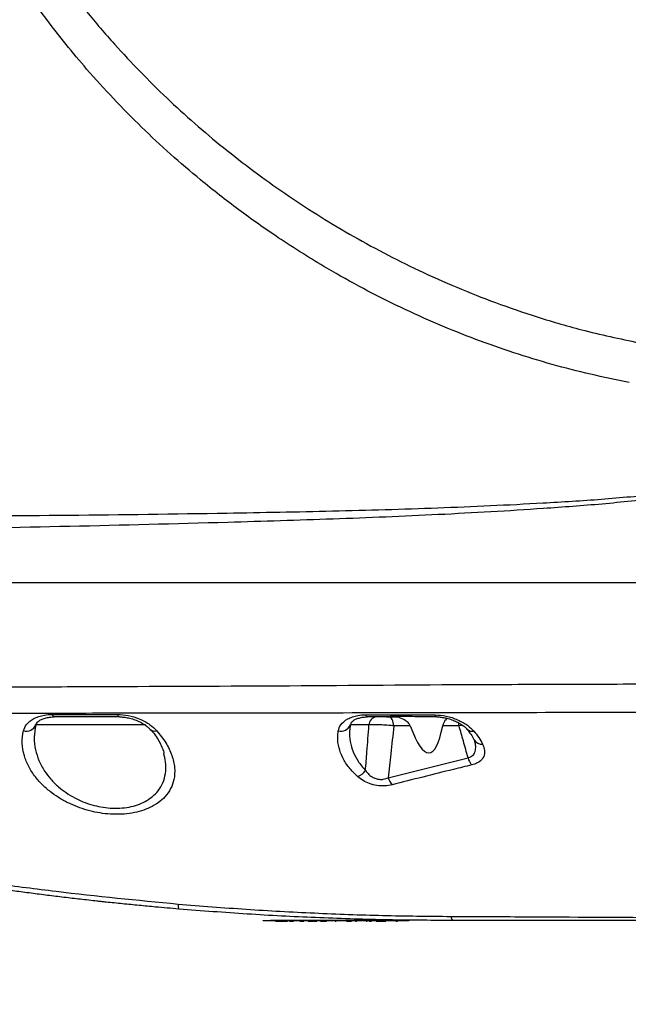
# Model space of a CAD drawing. Extents: x 0 to 16820, y 0 to 11880.
# Tile 60 of 77: x 9262 to 9430, y 6157 to 6428. Entities that reach past the tile are written whole.
import ezdxf

# ---------------------------------------------------------------- set-up
doc = ezdxf.new("R2010")
doc.units = 0
doc.header["$LTSCALE"] = 20
doc.layers.get('0').update_dxf_attribs({"linetype": 'CONTINUOUS'})
doc.styles.add('SLDTEXTSTYLE0', font='TXT', dxfattribs={"width": 0.605})
doc.dimstyles.new('SLDDIMSTYLE1', dxfattribs={"dimtxt": 100, "dimasz": 100, "dimexe": 0, "dimexo": 0.0625, "dimgap": 25, "dimtad": 1, "dimdec": 4, "dimlfac": 20, "dimzin": 12, "dimtxsty": 'SLDTEXTSTYLE0', "dimsah": 1, "dimcen": 0.09, "dimazin": 3, "dimtfac": 1, "dimtofl": 0, "dimtmove": 0, "dimatfit": 3, "dimtolj": 1, "dimtzin": 12})

# ---------------------------------------------------------------- blocks, each defined once
blk = doc.blocks.new('_D_3')
at = {"color": 7, "linetype": 'CONTINUOUS'}
for p, q in [((7831.16, 6507.87), (11819.08, 6507.87)), ((4317.75, 5895.41), (3824.45, 5808.43))]:
    blk.add_line(p, q, dxfattribs=at)
blk.add_arc((7791.16, 6507.87), 3997.91, 190, 0, dxfattribs=at)
for points in [[(11789.08, 6507.87), (11772.83, 6408.07), (11802.82, 6407.69)], [(3853.99, 5813.64), (3857.85, 5712.6), (3887.32, 5718.17)]]:
    blk.add_solid(points, dxfattribs=at)
at = {"color": 7, "linetype": 'CONTINUOUS', "insert": (7986.83, 2641.21), "char_height": 100, "attachment_point": 1, "rotation": 5, "style": 'SLDTEXTSTYLE0'}
blk.add_mtext('170°', dxfattribs=at)

msp = doc.modelspace()

# ---------------------------------------------------------------- linework, layer by layer
at = {"color": 7, "linetype": 'CONTINUOUS'}
for p, q in [((9232.5554763, 6272.871638), (9438.6289989, 6272.871638)), ((9277.8238927, 6235.8716226), (9271.6350232, 6235.8716226)), ((9289.5157014, 6235.8716226), (9283.3249246, 6235.8716226)), ((9362.9678165, 6235.8716226), (9357.7402507, 6235.8716226)), ((9363.092271, 6235.8716226), (9365.2212297, 6235.8716226)), ((9376.8585597, 6235.8716226), (9371.6318284, 6235.8716226)), ((9266.6332399, 6233.759979), (9266.5711318, 6233.6481011)), ((9387.1659909, 6229.5334137), (9387.3603021, 6229.0543711)), ((9329.1647111, 6179.7716415), (9329.1647111, 6179.8716283)), ((9329.1647111, 6179.8716283), (9331.1646854, 6179.8716283)), ((9331.1646854, 6179.7716415), (9329.1647111, 6179.7716415)), ((9367.1646987, 6179.8716283), (9331.1646854, 6179.8716283)), ((9367.1646987, 6179.7716415), (9331.1646854, 6179.7716415)), ((9332.2993194, 6179.6716249), (9332.2993194, 6179.7716415)), ((9332.4788486, 6179.6716249), (9332.4788486, 6179.7716415)), ((9333.221284, 6179.6716249), (9333.221284, 6179.7716415)), ((9334.1614877, 6179.6716249), (9334.1614877, 6179.7716415)), ((9335.1080095, 6179.6716249), (9335.1080095, 6179.7716415)), ((9335.844246, 6179.6716249), (9335.844246, 6179.7716415)), ((9336.2031852, 6179.6716249), (9336.2031852, 6179.7716415)), ((9336.3377725, 6179.6716249), (9336.3377725, 6179.7716415)), ((9336.7226993, 6179.6716249), (9336.7226993, 6179.7716415)), ((9337.5059043, 6179.6716249), (9337.5059043, 6179.7716415)), ((9338.6711751, 6179.6716249), (9338.6711751, 6179.7716415)), ((9338.895527, 6179.6716249), (9338.895527, 6179.7716415)), ((9339.1647016, 6179.6716249), (9339.1647016, 6179.7716415)), ((9339.6134053, 6179.6716249), (9339.6134053, 6179.7716415)), ((9340.3005277, 6179.6716249), (9340.3005277, 6179.7716415)), ((9341.3633977, 6179.6716249), (9341.3633977, 6179.7716415)), ((9341.6088496, 6179.6716249), (9341.6088496, 6179.7716415)), ((9341.7883788, 6179.6716249), (9341.7883788, 6179.7716415)), ((9341.8570434, 6179.6716249), (9341.8570434, 6179.7716415)), ((9342.3057471, 6179.6716249), (9342.3057471, 6179.7716415)), ((9342.3828756, 6179.6716249), (9342.3828756, 6179.7716415)), ((9342.9339801, 6179.6716249), (9342.9339801, 6179.7716415)), ((9343.3826839, 6179.6716249), (9343.3826839, 6179.7716415)), ((9343.8481961, 6179.6716249), (9343.8481961, 6179.7716415)), ((9344.8935424, 6179.6716249), (9344.8935424, 6179.7716415)), ((9345.5981885, 6179.6716249), (9345.5981885, 6179.7716415)), ((9346.0468923, 6179.6716249), (9346.0468923, 6179.7716415)), ((9346.5685521, 6179.6716249), (9346.5685521, 6179.7716415)), ((9347.7506314, 6179.6716249), (9347.7506314, 6179.7716415)), ((9348.9019548, 6179.6716249), (9348.9019548, 6179.7716415)), ((9349.0109121, 6179.6716249), (9349.0109121, 6179.7716415)), ((9349.2608939, 6179.6716249), (9349.2608939, 6179.7716415)), ((9349.3057166, 6179.6716249), (9349.3057166, 6179.7716415)), ((9350.4646693, 6179.6716249), (9350.4646693, 6179.7716415)), ((9351.437894, 6179.6716249), (9351.437894, 6179.7716415)), ((9351.4595901, 6179.6716249), (9351.4595901, 6179.7716415)), ((9351.5941774, 6179.6716249), (9351.5941774, 6179.7716415)), ((9351.683942, 6179.6716249), (9351.683942, 6179.7716415)), ((9351.8634711, 6179.6716249), (9351.8634711, 6179.7716415)), ((9352.036563, 6179.6716249), (9352.036563, 6179.7716415)), ((9352.087823, 6179.6716249), (9352.087823, 6179.7716415)), ((9352.4917041, 6179.6716249), (9352.4917041, 6179.7716415)), ((9353.01396, 6179.6716249), (9353.01396, 6179.7716415)), ((9353.4339343, 6179.6716249), (9353.4339343, 6179.7716415)), ((9354.4660484, 6179.6716249), (9354.4660484, 6179.7716415)), ((9354.510871, 6179.6716249), (9354.510871, 6179.7716415)), ((9354.5493756, 6179.6716249), (9354.5493756, 6179.7716415)), ((9354.587761, 6179.6716249), (9354.587761, 6179.7716415)), ((9354.8954402, 6179.6716249), (9354.8954402, 6179.7716415)), ((9355.0045167, 6179.6716249), (9355.0045167, 6179.7716415)), ((9356.1262761, 6179.6716249), (9356.1262761, 6179.7716415)), ((9357.2480355, 6179.6716249), (9357.2480355, 6179.7716415)), ((9357.3757087, 6179.6716249), (9357.3757087, 6179.7716415)), ((9358.241645, 6179.6716249), (9358.241645, 6179.7716415)), ((9358.2801496, 6179.6716249), (9358.2801496, 6179.7716415)), ((9358.292905, 6179.6716249), (9358.292905, 6179.7716415)), ((9358.6647187, 6179.6716249), (9358.6647187, 6179.7716415)), ((9359.6262609, 6179.6716249), (9359.6262609, 6179.7716415)), ((9360.587803, 6179.6716249), (9360.587803, 6179.7716415)), ((9360.8185922, 6179.6716249), (9360.8185922, 6179.7716415)), ((9362.2415935, 6179.6716249), (9362.2415935, 6179.7716415)), ((9362.5108873, 6179.6716249), (9362.5108873, 6179.7716415)), ((9362.8954564, 6179.6716249), (9362.8954564, 6179.7716415)), ((9363.5493194, 6179.6716249), (9363.5493194, 6179.7716415)), ((9363.7288486, 6179.6716249), (9363.7288486, 6179.7716415)), ((9364.3974935, 6179.6716249), (9364.3974935, 6179.7716415)), ((9365.0878345, 6179.6716249), (9365.0878345, 6179.7716415)), ((9365.5749236, 6179.6716249), (9365.5749236, 6179.7716415)), ((9365.6923448, 6179.6716249), (9365.6923448, 6179.7716415)), ((9366.062132, 6179.6716249), (9366.062132, 6179.7716415)), ((9367.1646987, 6179.8716283), (9369.164673, 6179.8716283)), ((9369.164673, 6179.7716415), (9367.1646987, 6179.7716415)), ((9369.164673, 6179.8716283), (9369.164673, 6179.7716415)), ((9332.4788486, 6179.6716249), (9333.221284, 6179.6716249)), ((9333.221284, 6179.6716249), (9334.0037738, 6179.6716249)), ((9334.3332683, 6179.6716249), (9335.1080095, 6179.6716249)), ((9335.1080095, 6179.6716249), (9335.844246, 6179.6716249)), ((9339.1647016, 6179.6716249), (9339.6134053, 6179.6716249)), ((9341.5383969, 6179.6716249), (9341.6088496, 6179.6716249)), ((9341.6088496, 6179.6716249), (9341.7883788, 6179.6716249)), ((9341.7883788, 6179.6716249), (9341.8570434, 6179.6716249)), ((9341.8570434, 6179.6716249), (9342.3057471, 6179.6716249)), ((9342.3057471, 6179.6716249), (9342.3828756, 6179.6716249)), ((9342.3828756, 6179.6716249), (9342.9339801, 6179.6716249)), ((9342.9339801, 6179.6716249), (9343.3826839, 6179.6716249)), ((9343.3875714, 6179.6716249), (9343.4036647, 6179.6716249)), ((9343.4036647, 6179.6716249), (9343.893138, 6179.6716249)), ((9345.5981885, 6179.6716249), (9346.0468923, 6179.6716249)), ((9345.6647073, 6179.6716249), (9345.6647073, 6179.6591378)), ((9346.0468923, 6179.6716249), (9346.5082322, 6179.6716249)), ((9348.8878881, 6179.6716249), (9349.1876994, 6179.6716249)), ((9352.087823, 6179.6716249), (9352.4917041, 6179.6716249)), ((9352.2224103, 6179.6716249), (9352.2224103, 6179.6591378)), ((9357.4566518, 6179.6716249), (9357.7437078, 6179.6716249)), ((9360.1647292, 6179.6716249), (9360.8185922, 6179.6716249)), ((9360.8185922, 6179.6716249), (9362.2415935, 6179.6716249)), ((9362.2415935, 6179.6716249), (9362.5108873, 6179.6716249)), ((9362.5108873, 6179.6716249), (9362.8954564, 6179.6716249)), ((9365.5749236, 6179.6716249), (9365.6923448, 6179.6716249)), ((9365.6923448, 6179.6716249), (9366.062132, 6179.6716249))]:
    msp.add_line(p, q, dxfattribs=at)
at = {"color": 8, "linetype": 'CONTINUOUS'}
for p, q in [((9353.2896911, 6234.0768969), (9353.1042014, 6233.6481011)), ((9296.7317973, 6233.6481011), (9266.5711318, 6233.6481011)), ((9358.2341348, 6233.6481011), (9353.1042014, 6233.6481011)), ((9369.5934688, 6233.392576), (9365.0763904, 6233.392576)), ((9383.0309783, 6233.392576), (9378.5138999, 6233.392576)), ((9384.0391313, 6233.5101462), (9383.0309783, 6233.392576)), ((9363.5284578, 6219.1540695), (9385.474888, 6224.6205902)), ((9331.1646854, 6179.8716283), (9331.1646854, 6179.7716415)), ((9334.0037738, 6179.6716249), (9334.0037738, 6179.7716415)), ((9334.3332683, 6179.6716249), (9334.3332683, 6179.7716415)), ((9343.4036647, 6179.6716249), (9343.4036647, 6179.7716415)), ((9346.5082322, 6179.6716249), (9346.5082322, 6179.7716415)), ((9367.1646987, 6179.7716415), (9367.1646987, 6179.8716283))]:
    msp.add_line(p, q, dxfattribs=at)
at = {"color": 8, "linetype": 'CONTINUOUS', "flags": 128}
for points in [[(9271.6350232, 6235.8716226), (9271.568266, 6235.8828879), (9271.5021049, 6235.9165347), (9271.4368974, 6235.9723246), (9271.3731204, 6236.0498703), (9271.31137, 6236.1485458), (9271.252123, 6236.2676359), (9271.1956178, 6236.4062465), (9271.1424504, 6236.5633345)], [(9289.5157014, 6235.8716226), (9289.4498979, 6235.8827389), (9289.384452, 6235.9159088), (9289.320079, 6235.9709835), (9289.2571365, 6236.0474563), (9289.1961013, 6236.1448503), (9289.1374503, 6236.2623906), (9289.0815412, 6236.3992131), (9289.0288507, 6236.5543342)], [(9357.2891627, 6236.4772654), (9357.338873, 6236.3391614), (9357.3912059, 6236.217568), (9357.445923, 6236.1133194), (9357.5024282, 6236.0270715), (9357.5604831, 6235.9593904), (9357.6197301, 6235.910753), (9357.6798116, 6235.8814276), (9357.7402507, 6235.8716226)], [(9365.0763904, 6233.392576), (9365.0117789, 6233.8976956), (9364.9062787, 6234.3716419), (9364.7629892, 6234.7999907), (9364.5864402, 6235.1697779), (9364.3818771, 6235.4697085), (9364.1556178, 6235.6907225), (9363.9143382, 6235.8260548), (9363.6656676, 6235.8716226)], [(9376.8585597, 6235.8716226), (9376.7997895, 6235.8809507), (9376.741377, 6235.9087861), (9376.6836797, 6235.9549797), (9376.6271745, 6236.0192931), (9376.5719806, 6236.1012793), (9376.5185748, 6236.2004316), (9376.4673148, 6236.316154), (9376.418439, 6236.4477015)], [(9383.0309783, 6233.392576), (9382.9663669, 6233.8976956), (9382.8904306, 6234.2589295)]]:
    msp.add_lwpolyline(points, dxfattribs=at)
at = {"color": 7, "linetype": 'CONTINUOUS'}
msp.add_arc((7791.1647235, 6507.8716374), 3487, 190, 170, dxfattribs=at)
at = {"color": 8, "linetype": 'CONTINUOUS'}
for centre, radius, start, end in [((9360.6089112, 6233.5239773), 2.378018, 99.167170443, 177.008011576), ((9264.0390377, 6234.7051545), 2.7438772, 251.933205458, 337.34131163), ((9299.2374231, 6233.6763132), 1.7080007, 226.04544389, 290.656355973), ((9350.4921522, 6234.7757063), 2.8450474, 255.495097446, 336.650447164), ((9386.5768189, 6233.8331782), 1.931234, 223.887368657, 284.759833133), ((9389.2211242, 6230.7013), 2.3569601, 209.819915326, 276.392336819), ((9389.8141085, 6225.6589436), 4.4617275, 193.457528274, 222.537516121), ((9353.7097628, 6223.4654369), 4.2371075, 289.058612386, 326.88165454), ((9367.8924421, 6220.2542448), 4.5005272, 194.14961424, 222.998126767), ((9382.6725215, 6180.9074618), 1.8292909, 177.136675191, 214.489045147)]:
    msp.add_arc(centre, radius, start, end, dxfattribs=at)
at = {"color": 7, "linetype": 'CONTINUOUS'}
msp.add_ellipse((9369.6647235, 6285.519079), major_axis=(-5.1358292, 59.5432195), ratio=0.1538081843, start_param=2.6237159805, end_param=3.6329378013, dxfattribs=at)
at = {"color": 8, "linetype": 'CONTINUOUS'}
for points, knots in [([(9250.7544433, 6477.9517336), (9250.8941224, 6477.6368952), (9252.5287793, 6473.9523588), (9256.3067007, 6466.162648), (9262.6806896, 6454.8677415), (9270.8290278, 6442.4130245), (9279.3991866, 6431.0760991), (9287.8392844, 6421.1973971), (9295.223382, 6413.2965889), (9302.5766424, 6406.0410312), (9310.2367462, 6399.0637007), (9318.2146835, 6392.3533454), (9326.4747411, 6385.9423222), (9335.0257846, 6379.8265132), (9343.8259728, 6374.0406056), (9352.9194114, 6368.5610696), (9362.2710854, 6363.4222754), (9372.0985774, 6358.5267179), (9382.340543, 6353.9533567), (9393.224569, 6349.6517814), (9404.965939, 6345.636673), (9418.4735808, 6341.7069587), (9428.241371, 6339.6705995), (9433.5873996, 6338.5560757)], [0, 0, 0, 0, 0.0043630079, 0.05106003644, 0.10941728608, 0.16777923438, 0.23808563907, 0.28748775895, 0.33040798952, 0.37332876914, 0.41661220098, 0.45989610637, 0.50362171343, 0.54734740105, 0.59143238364, 0.63551707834, 0.68046290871, 0.72540846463, 0.77358766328, 0.82176702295, 0.87312130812, 0.93055777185, 1, 1, 1, 1]), ([(9429.7955905, 6327.8674281), (9426.2454066, 6328.5830199), (9419.1450417, 6330.0142029), (9408.561044, 6332.7623257), (9398.0394279, 6335.9510239), (9387.5501763, 6339.6395409), (9377.1505236, 6343.8058995), (9366.8239995, 6348.4678057), (9356.6472033, 6353.5993749), (9345.3866595, 6359.8962702), (9333.9179708, 6367.0966497), (9322.3393388, 6375.2694559), (9312.4752455, 6382.9890145), (9303.5923941, 6390.6120167), (9295.6015596, 6398.0573847), (9287.8979978, 6405.8593207), (9279.0158579, 6415.6557244), (9270.5076032, 6426.1819971), (9262.4959512, 6437.4404491), (9256.1033439, 6447.4691648), (9250.7413489, 6456.9864659), (9246.2594325, 6465.8790187), (9243.8695865, 6471.3761674), (9242.6746761, 6474.1247131)], [0, 0, 0, 0, 0.0446998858, 0.0893997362, 0.1345839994, 0.1797683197, 0.2256770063, 0.2715860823, 0.3180067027, 0.3644275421, 0.4283285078, 0.4820944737, 0.5358601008, 0.5796158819, 0.6233710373, 0.6676135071, 0.7118557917, 0.7829021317, 0.8308953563, 0.8789231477, 0.926910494, 0.9634556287, 1, 1, 1, 1]), ([(9232.2420751, 6291.029433), (9246.7354937, 6291.1250451), (9275.7222889, 6291.3162688), (9314.3663336, 6291.8276432), (9348.1768759, 6292.4702302), (9377.1518436, 6293.2976937), (9401.8112283, 6294.4206435), (9422.1608237, 6295.6827694), (9432.8418686, 6296.6758213), (9438.1835138, 6297.1724516)], [0, 0, 0, 0, 0.210906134, 0.4218116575, 0.5624704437, 0.7031298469, 0.8437755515, 0.9218713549, 1, 1, 1, 1]), ([(9438.5018026, 6296.0229314), (9433.1320325, 6295.4595722), (9422.3895945, 6294.3325499), (9401.9853001, 6292.8261828), (9377.308008, 6291.4092581), (9348.3563129, 6290.2351032), (9314.5568814, 6289.1838911), (9275.9132898, 6288.2018561), (9246.9206888, 6287.6556742), (9232.4243461, 6287.3825825)], [0, 0, 0, 0, 0.0785265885, 0.1570955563, 0.2975258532, 0.4379697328, 0.5784123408, 0.7892055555, 1, 1, 1, 1]), ([(9233.3768283, 6244.2728377), (9241.9621389, 6244.2161554), (9259.1330049, 6244.1027891), (9293.4725456, 6244.2813443), (9336.3989657, 6244.3862999), (9379.3219487, 6244.8114656), (9413.6644793, 6244.8420196), (9430.8348915, 6244.9300642), (9439.4200717, 6244.9740863)], [0, 0, 0, 0, 0.12499157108, 0.24998670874, 0.49998892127, 0.7499939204, 0.87499733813, 1, 1, 1, 1]), ([(9440.6188403, 6237.0643413), (9434.1754175, 6237.0609259), (9401.958708, 6237.043849), (9351.3965504, 6236.9129254), (9298.1801902, 6236.9004944), (9261.6131584, 6236.7980229), (9243.3631609, 6236.8503989), (9234.2382346, 6236.8765867)], [0, 0, 0, 0, 0.0936848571, 0.4684184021, 0.7342062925, 0.867104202, 1, 1, 1, 1]), ([(9263.1880914, 6232.0965624), (9263.4174346, 6232.6824557), (9263.9195971, 6233.9653091), (9265.9211452, 6235.494881), (9268.4899635, 6236.4178551), (9270.394255, 6236.5222987), (9271.1424504, 6236.5633345)], [0, 0, 0, 0, 0.2402738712, 0.5260959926, 0.8138032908, 1, 1, 1, 1]), ([(9271.1424504, 6236.5633345), (9273.075552, 6236.5625948), (9279.036479, 6236.5603141), (9284.9995659, 6236.5567455), (9289.0288507, 6236.5543342)], [0, 0, 0, 0, 0.3242954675, 1, 1, 1, 1]), ([(9289.0288507, 6236.5543342), (9290.0343051, 6236.4866679), (9292.0877029, 6236.348476), (9295.2283014, 6235.3398002), (9297.9834636, 6233.891046), (9299.2598121, 6232.6446361), (9299.8399411, 6232.0781148)], [0, 0, 0, 0, 0.2385695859, 0.4872207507, 0.7669303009, 1, 1, 1, 1]), ([(9349.7795736, 6232.0213414), (9349.9591819, 6232.5888117), (9350.3563341, 6233.8436093), (9351.9014366, 6235.1249243), (9353.6482028, 6235.9044971), (9355.2751589, 6236.364494), (9356.5703675, 6236.4370175), (9357.2891627, 6236.4772654)], [0, 0, 0, 0, 0.2408029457, 0.5324664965, 0.676526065, 0.8204833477, 1, 1, 1, 1]), ([(9357.2891627, 6236.4772654), (9359.226953, 6236.4742884), (9365.6027136, 6236.4644935), (9371.9796501, 6236.4545929), (9376.418439, 6236.4477015)], [0, 0, 0, 0, 0.3039308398, 1, 1, 1, 1]), ([(9376.418439, 6236.4477015), (9377.4358284, 6236.3697168), (9379.5839096, 6236.2050627), (9382.7110404, 6235.1270507), (9385.3663315, 6233.6736463), (9386.5250924, 6232.5111611), (9387.0688354, 6231.9656706)], [0, 0, 0, 0, 0.2367729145, 0.4999142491, 0.7653371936, 1, 1, 1, 1]), ([(9299.8399411, 6232.0781148), (9300.7261028, 6230.9679473), (9302.4987058, 6228.7472621), (9304.1102823, 6225.3030601), (9304.8960023, 6221.8917814), (9304.7407637, 6218.8020104), (9303.7918125, 6216.1124588), (9302.3199361, 6213.9807883), (9300.3575899, 6212.2378072), (9298.169229, 6210.9408766), (9295.6960735, 6209.988851), (9293.056585, 6209.3587251), (9290.1612559, 6209.0495943), (9287.1895706, 6209.0670015), (9284.2519184, 6209.3999594), (9281.4145114, 6209.9917634), (9278.6691808, 6210.8421486), (9275.9525655, 6211.9592204), (9273.3568989, 6213.3368881), (9270.7894071, 6215.0581513), (9268.4520523, 6217.0650104), (9266.2813738, 6219.4920079), (9264.52832, 6222.2117155), (9263.2608044, 6225.3460228), (9262.6525324, 6228.6912712), (9263.0095898, 6230.9615806), (9263.1880914, 6232.0965624)], [0, 0, 0, 0, 0.0568847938, 0.1137875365, 0.1711509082, 0.2284809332, 0.2744137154, 0.3203037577, 0.3574509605, 0.394562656, 0.4260972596, 0.4576122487, 0.4892659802, 0.5209131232, 0.5500364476, 0.5791696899, 0.6089198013, 0.6386863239, 0.672495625, 0.706323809, 0.7466864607, 0.7870712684, 0.8361059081, 0.8851600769, 0.9425887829, 1, 1, 1, 1]), ([(9266.5711318, 6233.6481011), (9266.3737123, 6232.5275515), (9265.9739241, 6230.2583616), (9266.3734714, 6226.9481106), (9267.3669389, 6223.8221612), (9268.8099189, 6221.1272264), (9270.6511686, 6218.703692), (9272.6528797, 6216.7146863), (9274.8873932, 6214.9923334), (9277.1491544, 6213.6276108), (9279.5475165, 6212.508428), (9281.9583111, 6211.6667929), (9284.4802955, 6211.0698429), (9287.0683541, 6210.7424322), (9289.7198045, 6210.7185142), (9292.2736516, 6211.0293356), (9294.6224681, 6211.6565566), (9296.7853318, 6212.6054138), (9298.7068014, 6213.8992312), (9300.3883036, 6215.6298436), (9301.6426746, 6217.7553957), (9302.375701, 6220.4194857), (9302.4915252, 6223.1527259), (9301.9740209, 6225.0748371), (9301.7581378, 6225.8766687)], [0, 0, 0, 0, 0.0657722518, 0.1331933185, 0.1898341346, 0.2475641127, 0.2940275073, 0.3413311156, 0.379864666, 0.4191554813, 0.4526548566, 0.4869214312, 0.5192903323, 0.5526394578, 0.5876019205, 0.6239353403, 0.6591229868, 0.695435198, 0.7374028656, 0.780621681, 0.8331080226, 0.8870694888, 0.9528896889, 1, 1, 1, 1]), ([(9355.0933276, 6219.4605863), (9354.2735959, 6220.2681287), (9352.6125132, 6221.9045113), (9350.931798, 6224.6005724), (9349.8661427, 6227.4240497), (9349.5303544, 6229.931256), (9349.711417, 6231.4497443), (9349.7795736, 6232.0213414)], [0, 0, 0, 0, 0.2082946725, 0.4220828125, 0.6409110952, 0.8648299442, 1, 1, 1, 1]), ([(9353.1042014, 6233.6481011), (9353.0212333, 6233.078533), (9352.8031185, 6231.5811972), (9352.9823191, 6229.0888597), (9353.7813783, 6226.3056828), (9355.1459932, 6223.6078246), (9356.5488063, 6221.9759936), (9357.258526, 6221.1504078)], [0, 0, 0, 0, 0.1346304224, 0.3539294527, 0.57788143, 0.7864392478, 1, 1, 1, 1]), ([(9357.258526, 6221.1504078), (9357.3947961, 6222.8445697), (9357.7305139, 6227.0183407), (9358.0464433, 6231.1772947), (9358.2341348, 6233.6481011)], [0, 0, 0, 0, 0.4059067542, 1, 1, 1, 1]), ([(9365.0763904, 6233.392576), (9364.6095126, 6233.443206), (9363.5504734, 6233.558052), (9361.7187263, 6233.6683585), (9359.7905675, 6233.71347), (9358.7528716, 6233.6698876), (9358.2341348, 6233.6481011)], [0, 0, 0, 0, 0.2074752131, 0.4706250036, 0.735369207, 1, 1, 1, 1]), ([(9365.0763904, 6233.392576), (9364.7910059, 6230.8354878), (9364.26166, 6226.0924684), (9363.7597669, 6221.3429814), (9363.5284578, 6219.1540695)], [0, 0, 0, 0, 0.5391266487, 1, 1, 1, 1]), ([(9385.474888, 6224.6205902), (9385.0486902, 6226.1620289), (9384.2398267, 6229.0874629), (9383.4192062, 6232.0099668), (9383.0309783, 6233.392576)], [0, 0, 0, 0, 0.526909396, 1, 1, 1, 1]), ([(9387.0688354, 6231.9656706), (9387.546823, 6231.3732096), (9388.5082826, 6230.1814896), (9389.1572195, 6228.9687981), (9389.4835387, 6228.3589936)], [0, 0, 0, 0, 0.4971478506, 1, 1, 1, 1]), ([(9385.474888, 6224.6205902), (9385.8270663, 6224.7441453), (9386.647906, 6225.0321213), (9387.4344227, 6226.0512777), (9387.6533861, 6227.3535064), (9387.5585515, 6228.415516), (9387.3770707, 6228.946667), (9387.3420631, 6229.0491259)], [0, 0, 0, 0, 0.1742694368, 0.4061784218, 0.7060789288, 0.9433026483, 1, 1, 1, 1]), ([(9389.4835387, 6228.3589936), (9389.6628673, 6227.9265476), (9390.0212458, 6227.0623277), (9390.0884449, 6225.6432321), (9389.5441563, 6224.2782351), (9388.2602342, 6223.1831889), (9387.0562398, 6222.807689), (9386.5265523, 6222.6424909)], [0, 0, 0, 0, 0.1889829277, 0.3776721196, 0.6286813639, 0.8366413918, 1, 1, 1, 1]), ([(9357.258526, 6221.1504078), (9357.5580326, 6220.7593665), (9358.115084, 6220.0320699), (9359.2236312, 6219.2250729), (9360.1318533, 6218.8661468), (9360.9939077, 6218.6770194), (9361.604848, 6218.6543445), (9362.5836316, 6218.7752743), (9363.0914484, 6218.9788658), (9363.5284578, 6219.1540695)], [0, 0, 0, 0, 0.2295346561, 0.4269108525, 0.5702471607, 0.6076549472, 0.7666121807, 0.7991546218, 1, 1, 1, 1]), ([(9386.5265523, 6222.6424909), (9384.8414434, 6222.2356469), (9377.519397, 6220.4678497), (9370.2202063, 6218.6129839), (9364.6008645, 6217.1850002)], [0, 0, 0, 0, 0.23014180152, 1, 1, 1, 1]), ([(9364.6008645, 6217.1850002), (9363.946305, 6217.0565619), (9362.6328685, 6216.7988381), (9360.4082159, 6216.9321662), (9358.3360652, 6217.472368), (9356.5043034, 6218.3319418), (9355.5765575, 6219.0740491), (9355.0933276, 6219.4605863)], [0, 0, 0, 0, 0.2018740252, 0.405079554, 0.5943487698, 0.7887106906, 1, 1, 1, 1]), ([(9240.7514726, 6192.002455), (9243.1812559, 6191.6694785), (9248.0659319, 6191.0000845), (9255.8358254, 6189.9637338), (9263.9039093, 6188.9524128), (9280.5707333, 6186.8249373), (9294.5288151, 6185.4808941), (9305.7233964, 6184.4029522)], [0, 0, 0, 0, 0.1195757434, 0.2403871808, 0.3650400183, 0.4907530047, 1, 1, 1, 1]), ([(9305.7233964, 6184.4029522), (9305.7243544, 6184.4029902), (9305.7263291, 6184.4030686), (9305.7282491, 6184.4031688), (9305.7292377, 6184.4032204)], [0, 0, 0, 0, 0.4851117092, 1, 1, 1, 1]), ([(9305.7233964, 6184.4029522), (9305.7412282, 6184.0054578), (9305.7767682, 6183.2132225), (9305.8796685, 6183.0853755), (9305.9309398, 6183.0216742)], [0, 0, 0, 0, 0.5017379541, 1, 1, 1, 1]), ([(9305.7292377, 6184.4032204), (9311.9702583, 6183.9010706), (9324.4548686, 6182.8965642), (9343.225648, 6181.8803682), (9362.0243903, 6181.1920576), (9374.5709438, 6181.0632558), (9380.8455144, 6180.9988416)], [0, 0, 0, 0, 0.24974091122, 0.49958462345, 0.74974070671, 1, 1, 1, 1]), ([(9305.7292377, 6184.4032204), (9305.7461255, 6184.0055846), (9305.7797816, 6183.2131247), (9305.8806731, 6183.0853399), (9305.9309398, 6183.0216742)], [0, 0, 0, 0, 0.5017741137, 1, 1, 1, 1]), ([(9380.8455144, 6180.9988416), (9387.5012987, 6180.9714939), (9407.4685148, 6180.8894513), (9440.7520514, 6180.6731021), (9482.9340779, 6180.5969994), (9511.8007436, 6180.6129677), (9527.3587381, 6180.621574)], [0, 0, 0, 0, 0.1362773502, 0.4088292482, 0.6813822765, 1, 1, 1, 1])]:
    msp.add_open_spline(points, degree=3, knots=knots, dxfattribs=at)
at = {"color": 7, "linetype": 'CONTINUOUS'}
for points, knots in [([(9266.6278754, 6233.7853408), (9266.6478307, 6233.854947), (9266.6941692, 6234.0165806), (9266.958807, 6234.3694896), (9267.5035762, 6234.8285601), (9268.3153885, 6235.2689207), (9269.3984655, 6235.6264996), (9270.5206165, 6235.8417708), (9271.3164814, 6235.8542025), (9271.6399108, 6235.8592546)], [0, 0, 0, 0, 0.1179266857, 0.2738393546, 0.4255919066, 0.5847980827, 0.7395430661, 0.8941535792, 1, 1, 1, 1]), ([(9283.3249246, 6235.8716226), (9282.3035743, 6235.8849547), (9280.3681993, 6235.9102178), (9278.6400503, 6235.8840031), (9277.8238927, 6235.8716226)], [0, 0, 0, 0, 0.5277272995, 1, 1, 1, 1]), ([(9289.5588552, 6235.8612812), (9289.6547259, 6235.8637698), (9290.1250482, 6235.8759784), (9291.0997103, 6235.7702415), (9292.4578094, 6235.517594), (9293.8881597, 6235.0840899), (9295.2594657, 6234.5025692), (9296.4688918, 6233.8129031), (9297.4317923, 6233.098372), (9297.8517073, 6232.6458722), (9298.0428611, 6232.4398852)], [0, 0, 0, 0, 0.029771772, 0.1460542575, 0.281493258, 0.427932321, 0.577789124, 0.7284856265, 0.8764011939, 1, 1, 1, 1]), ([(9353.242365, 6234.0999937), (9353.2486992, 6234.1225499), (9353.2747302, 6234.2152466), (9353.477121, 6234.4855225), (9353.9731133, 6234.9074046), (9354.7430692, 6235.3187467), (9355.7314256, 6235.6472916), (9356.7595303, 6235.8477561), (9357.4801443, 6235.8558096), (9357.7457343, 6235.8587778)], [0, 0, 0, 0, 0.055691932, 0.22887116, 0.4143742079, 0.5720052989, 0.7386618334, 0.9036810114, 1, 1, 1, 1]), ([(9371.6318284, 6235.8716226), (9370.6221789, 6235.9253221), (9368.4628444, 6236.0401691), (9365.3983034, 6236.0173239), (9363.7112296, 6235.9161882), (9362.9678165, 6235.8716226)], [0, 0, 0, 0, 0.3294068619, 0.704501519, 1, 1, 1, 1]), ([(9369.5934688, 6233.392576), (9369.4666656, 6233.6309648), (9369.1357498, 6234.2530834), (9368.0477561, 6235.0681713), (9366.6667106, 6235.7339001), (9365.6521811, 6235.8305624), (9365.2212297, 6235.8716226)], [0, 0, 0, 0, 0.1491870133, 0.3893304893, 0.740600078, 1, 1, 1, 1]), ([(9376.8890773, 6235.8651853), (9376.9525738, 6235.8668256), (9377.3274786, 6235.8765109), (9378.1585877, 6235.7944714), (9379.373431, 6235.5865158), (9380.7148709, 6235.2121947), (9382.045169, 6234.6976808), (9383.2682796, 6234.0647782), (9384.2736103, 6233.3781227), (9384.916797, 6232.817437), (9385.1233641, 6232.5496092), (9385.1737653, 6232.4842608)], [0, 0, 0, 0, 0.0194503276, 0.1148413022, 0.2337104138, 0.3676771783, 0.5103441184, 0.6575078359, 0.8061826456, 0.9527096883, 1, 1, 1, 1]), ([(9379.6289836, 6235.4896164), (9379.5063999, 6235.3446729), (9379.2557323, 6235.0482824), (9378.8372288, 6234.3599968), (9378.5926185, 6233.7554195), (9378.5260089, 6233.4483909), (9378.5138999, 6233.392576)], [0, 0, 0, 0, 0.3495635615, 0.714811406, 0.9481553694, 1, 1, 1, 1]), ([(9298.090664, 6232.4520147), (9298.2033453, 6232.3338353), (9298.8244394, 6231.6824354), (9299.7152574, 6230.4603139), (9300.7393221, 6228.8056849), (9301.4626669, 6227.2586231), (9301.7277812, 6226.302795), (9301.8452798, 6225.8791721)], [0, 0, 0, 0, 0.05367589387, 0.29585918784, 0.54398351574, 0.79789356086, 1, 1, 1, 1]), ([(9385.1960574, 6232.4775851), (9385.5643584, 6232.0153758), (9386.3168521, 6231.0710135), (9386.9382935, 6230.0766253), (9387.1440086, 6229.5786476), (9387.1655141, 6229.5265889)], [0, 0, 0, 0, 0.4619085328, 0.9437478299, 1, 1, 1, 1]), ([(9305.9309398, 6183.0216742), (9303.7934918, 6183.2051499), (9300.8992072, 6183.4535915), (9296.493512, 6183.8613147), (9293.4687481, 6184.1521282), (9290.4453119, 6184.4545453), (9288.1784166, 6184.6872209), (9286.4782814, 6184.8656813), (9285.4867939, 6184.9719093), (9285.238802, 6184.9982532), (9285.1768904, 6185.0050213), (9285.1385208, 6185.0090193), (9284.9231627, 6185.032577), (9284.3328364, 6185.0954807), (9283.0110769, 6185.239569), (9280.368188, 6185.5314897), (9277.3495969, 6185.8770321), (9274.3320946, 6186.2337955), (9271.3150868, 6186.5984271), (9268.2987919, 6186.9744801), (9265.2857237, 6187.361821), (9262.2756664, 6187.7564781), (9259.2819742, 6188.1606276), (9256.3152346, 6188.5724339), (9253.3670663, 6188.9891093), (9250.4491241, 6189.4127007), (9247.565501, 6189.841943), (9245.4280438, 6190.1655266), (9243.6683149, 6190.4359652), (9242.6217009, 6190.5990603), (9242.2734176, 6190.6533337)], [0, 0, 0, 0, 0.0993316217, 0.1345033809, 0.2048444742, 0.2400155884, 0.2751862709, 0.3103561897, 0.3191500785, 0.3213475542, 0.3218970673, 0.3220338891, 0.3231327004, 0.3319253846, 0.3495119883, 0.3846815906, 0.4550237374, 0.4901952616, 0.5253656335, 0.5957084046, 0.6308783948, 0.666053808, 0.7364257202, 0.7715896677, 0.8067497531, 0.8770723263, 0.9122154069, 0.9473509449, 0.9824798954, 1, 1, 1, 1]), ([(9381.1647569, 6179.8716283), (9374.8950649, 6179.9090738), (9362.3529348, 6179.9839812), (9343.538746, 6180.6021366), (9324.7238922, 6181.5584115), (9312.1961841, 6182.5338478), (9305.9309398, 6183.0216742)], [0, 0, 0, 0, 0.2497271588, 0.499563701, 0.7497263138, 1, 1, 1, 1]), ([(9527.5867854, 6179.8716283), (9503.1765257, 6179.8716283), (9454.3555211, 6179.8716283), (9405.5618399, 6179.8716283), (9381.1647569, 6179.8716283)], [0, 0, 0, 0, 0.4999950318, 1, 1, 1, 1]), ([(9334.0037738, 6179.6716249), (9334.0338123, 6179.6716249), (9334.0874688, 6179.6716249), (9334.1388647, 6179.6716249), (9334.1614877, 6179.6716249)], [0, 0, 0, 0, 0.5598291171, 1, 1, 1, 1]), ([(9334.1614877, 6179.6716249), (9334.1929753, 6179.6716249), (9334.2492151, 6179.6716249), (9334.3075805, 6179.6716249), (9334.3332683, 6179.6716249)], [0, 0, 0, 0, 0.5598800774, 1, 1, 1, 1]), ([(9336.3377725, 6179.6716249), (9336.3478546, 6179.6716249), (9336.3658266, 6179.6716249), (9336.6138259, 6179.6716249), (9336.7226993, 6179.6716249)], [0, 0, 0, 0, 0.5609934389, 1, 1, 1, 1]), ([(9336.7226993, 6179.6716249), (9336.8554006, 6179.6716249), (9337.0927546, 6179.6716249), (9337.3794821, 6179.6716249), (9337.5059043, 6179.6716249)], [0, 0, 0, 0, 0.5590861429, 1, 1, 1, 1]), ([(9339.6134053, 6179.6716249), (9339.7154655, 6179.6716249), (9339.897814, 6179.6716249), (9340.1774178, 6179.6716249), (9340.3005277, 6179.6716249)], [0, 0, 0, 0, 0.5596987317, 1, 1, 1, 1]), ([(9344.8935424, 6179.6716249), (9345.0495609, 6179.6716249), (9345.3289629, 6179.6716249), (9345.5157178, 6179.6716249), (9345.5981885, 6179.6716249)], [0, 0, 0, 0, 0.5584015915, 1, 1, 1, 1]), ([(9352.4917041, 6179.6716249), (9352.558827, 6179.6716249), (9352.6523845, 6179.6716249), (9352.8608207, 6179.6716249), (9352.9629177, 6179.6716249), (9353.01396, 6179.6716249)], [0, 0, 0, 0, 0.55942315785, 0.77973823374, 1, 1, 1, 1]), ([(9353.01396, 6179.6716249), (9353.0966271, 6179.6716249), (9353.2443675, 6179.6716249), (9353.3759694, 6179.6716249), (9353.4339343, 6179.6716249)], [0, 0, 0, 0, 0.5595429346, 1, 1, 1, 1]), ([(9354.510871, 6179.6716249), (9354.528329, 6179.6716249), (9354.6328354, 6179.6716249), (9354.7682102, 6179.6716249), (9354.8897207, 6179.6716249), (9354.9021166, 6179.6716249), (9354.9083148, 6179.6716249)], [0, 0, 0, 0, 0.0721679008, 0.4320105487, 0.7159888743, 1, 1, 1, 1]), ([(9358.292905, 6179.6716249), (9358.3070991, 6179.6716249), (9358.3355305, 6179.6716249), (9358.5005456, 6179.6716249), (9358.6889151, 6179.6716249), (9358.8156793, 6179.6716249), (9358.879057, 6179.6716249)], [0, 0, 0, 0, 0.2787670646, 0.5583808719, 0.7792056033, 1, 1, 1, 1])]:
    msp.add_open_spline(points, degree=3, knots=knots, dxfattribs=at)

# ---------------------------------------------------------------- dimensions: what is measured, and where the dimension line sits
dim = msp.add_angular_dim_2l(base=(8139.6056329, 2525.1738183), line1=((4357.1400888, 5902.3604418), (6463.6438724, 6273.7938939)), line2=((6833.3630896, 6507.8716374), (7791.1647235, 6507.8716374)), dimstyle='SLDDIMSTYLE1', dxfattribs=at)
dim.commit()
dim.dimension.update_dxf_attribs({"geometry": '_D_3', "text_midpoint": (8139.6056329, 2525.1738183), "dimtype": 162})

doc.saveas('drawing.dxf')
